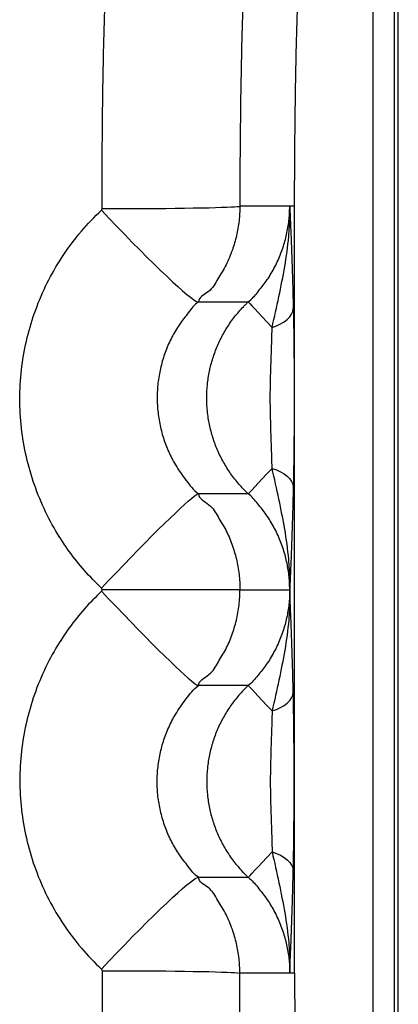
# Paper-space layout '1012-790 Hybird Padfoot' of a CAD drawing. Header units: millimetres. Extents: x 51 to 2966, y 67 to 3970.
# Tile 3 of 115: x 1105 to 1251, y 507 to 887. Entities that reach past the tile are written whole.
import ezdxf

# ---------------------------------------------------------------- set-up
doc = ezdxf.new("R2010")
doc.units = ezdxf.units.MM

psp = doc.layouts.new('1012-790 Hybird Padfoot')

# ---------------------------------------------------------------- linework, layer by layer
at = {"color": 7, "linetype": 'Continuous', "lineweight": 25}
for p, q in [((1251.3, 117.24), (1251.3, 1217.24)), ((1241.67, 272.42), (1241.67, 1062.07)), ((1249.67, 1062.07), (1249.67, 272.42)), ((1209.43, 815.28), (1190.2, 815.28)), ((1211.3, 815.28), (1209.43, 815.28)), ((1211.3, 519.21), (1211.3, 815.28)), ((1174.22, 778.27), (1193.42, 778.27)), ((1193.42, 704.25), (1174.27, 704.25)), ((1190.25, 667.24), (1137.09, 667.24)), ((1190.25, 667.24), (1209.43, 667.24)), ((1193.42, 630.24), (1174.27, 630.24)), ((1174.22, 556.22), (1193.42, 556.22)), ((1209.43, 519.21), (1190.2, 519.21)), ((1211.3, 519.21), (1209.43, 519.21))]:
    psp.add_line(p, q, dxfattribs=at)
at = {"color": 7, "linetype": 'Continuous', "lineweight": 25, "flags": 128}
for points in [[(1136.79, 813.72), (1139.79, 810.54), (1142.8, 807.39), (1145.79, 804.29), (1148.73, 801.28), (1151.6, 798.36), (1154.39, 795.58), (1157.06, 792.94), (1159.61, 790.46), (1162, 788.18), (1164.22, 786.09), (1166.26, 784.22), (1168.1, 782.59), (1169.72, 781.21), (1171.12, 780.08), (1172.27, 779.21), (1173.18, 778.62), (1173.83, 778.3), (1174.22, 778.27)], [(1137.04, 814.31), (1141.25, 814.31), (1145.45, 814.32), (1149.61, 814.33), (1153.71, 814.35), (1157.71, 814.38), (1161.59, 814.42), (1165.31, 814.46), (1168.86, 814.5), (1172.21, 814.55), (1175.33, 814.61), (1178.2, 814.67), (1180.8, 814.74), (1183.12, 814.81), (1185.13, 814.88), (1186.82, 814.96), (1188.18, 815.03), (1189.2, 815.11), (1189.88, 815.19), (1190.2, 815.28)], [(1193.42, 778.27), (1193.63, 778.04), (1194.13, 777.51), (1194.9, 776.69), (1195.96, 775.57), (1197.27, 774.17), (1198.83, 772.51), (1200.62, 770.6), (1202.63, 768.47)], [(1202.63, 768.47), (1204.35, 769.07), (1205.92, 769.78), (1207.3, 770.6), (1208.48, 771.51), (1209.44, 772.49), (1210.15, 773.54), (1210.61, 774.62), (1210.8, 775.72)], [(1193.42, 704.25), (1193.63, 704.48), (1194.13, 705.01), (1194.9, 705.83), (1195.96, 706.95), (1197.27, 708.35), (1198.83, 710.01), (1200.62, 711.92), (1202.63, 714.05)], [(1202.63, 714.05), (1204.35, 713.45), (1205.92, 712.74), (1207.3, 711.92), (1208.48, 711.01), (1209.44, 710.03), (1210.15, 708.98), (1210.61, 707.9), (1210.8, 706.8)], [(1136.84, 667.83), (1139.71, 670.88), (1142.58, 673.9), (1145.43, 676.89), (1148.25, 679.8), (1151.01, 682.64), (1153.69, 685.37), (1156.28, 687.98), (1158.75, 690.45), (1161.09, 692.75), (1163.28, 694.89), (1165.32, 696.83), (1167.17, 698.57), (1168.83, 700.1), (1170.29, 701.4), (1171.54, 702.47), (1172.57, 703.29), (1173.38, 703.86), (1173.94, 704.18), (1174.27, 704.25)], [(1136.84, 666.65), (1139.71, 663.61), (1142.58, 660.58), (1145.43, 657.6), (1148.25, 654.68), (1151.01, 651.85), (1153.69, 649.12), (1156.28, 646.51), (1158.75, 644.04), (1161.09, 641.73), (1163.28, 639.6), (1165.32, 637.65), (1167.17, 635.91), (1168.83, 634.39), (1170.29, 633.09), (1171.54, 632.02), (1172.57, 631.2), (1173.38, 630.62), (1173.94, 630.3), (1174.27, 630.24)], [(1193.42, 630.24), (1193.63, 630.01), (1194.13, 629.48), (1194.9, 628.65), (1195.96, 627.54), (1197.27, 626.14), (1198.83, 624.48), (1200.62, 622.57), (1202.63, 620.44)], [(1202.63, 620.44), (1204.35, 621.03), (1205.92, 621.75), (1207.3, 622.57), (1208.48, 623.48), (1209.44, 624.46), (1210.15, 625.5), (1210.61, 626.59), (1210.8, 627.69)], [(1193.42, 556.22), (1193.63, 556.44), (1194.13, 556.97), (1194.9, 557.8), (1195.96, 558.92), (1197.27, 560.32), (1198.83, 561.98), (1200.62, 563.88), (1202.63, 566.02)], [(1202.63, 566.02), (1204.35, 565.42), (1205.92, 564.71), (1207.3, 563.89), (1208.48, 562.98), (1209.44, 561.99), (1210.15, 560.95), (1210.61, 559.87), (1210.8, 558.77)], [(1136.79, 520.77), (1139.79, 523.95), (1142.8, 527.1), (1145.79, 530.2), (1148.73, 533.21), (1151.6, 536.12), (1154.39, 538.91), (1157.06, 541.55), (1159.61, 544.02), (1162, 546.31), (1164.22, 548.4), (1166.26, 550.26), (1168.1, 551.9), (1169.72, 553.28), (1171.12, 554.41), (1172.27, 555.28), (1173.18, 555.87), (1173.83, 556.18), (1174.22, 556.22)], [(1137.04, 520.18), (1141.25, 520.18), (1145.45, 520.17), (1149.61, 520.16), (1153.71, 520.13), (1157.71, 520.11), (1161.59, 520.07), (1165.31, 520.03), (1168.86, 519.98), (1172.21, 519.93), (1175.33, 519.88), (1178.2, 519.82), (1180.8, 519.75), (1183.12, 519.68), (1185.13, 519.61), (1186.82, 519.53), (1188.18, 519.45), (1189.2, 519.37), (1189.88, 519.29), (1190.2, 519.21)]]:
    psp.add_lwpolyline(points, dxfattribs=at)
at = {"color": 7, "linetype": 'Continuous', "lineweight": 25}
for points, knots in [([(1137.04, 814.31), (1137.08, 826.27), (1137.15, 850.19), (1137.87, 886.05), (1139.03, 921.88), (1140.68, 957.63), (1142.79, 993.32), (1145.39, 1028.93), (1148.42, 1064.51), (1150.84, 1088.19), (1152.05, 1100.03)], [0, 0, 0, 0, 0.125246, 0.250519, 0.375661, 0.500829, 0.62557, 0.750311, 0.875156, 1, 1, 1, 1]), ([(1205.02, 1097.49), (1205.02, 1097.49), (1193.92, 1086.39), (1204.73, 1048.64), (1195.44, 1004.41), (1194.21, 960.66), (1192.12, 921.56), (1191.04, 886.13), (1190.33, 850.72), (1190.2, 827.09), (1190.2, 815.28), (1190.2, 815.28)], [0, 0, 0, 0, 0, 0.166388, 0.33279, 0.499178, 0.624332, 0.749486, 0.874743, 1, 1, 1, 1, 1]), ([(1211.3, 815.28), (1211.35, 827.07), (1211.44, 850.65), (1212.18, 886.01), (1213.37, 921.36), (1215.04, 956.67), (1217.18, 991.94), (1219.81, 1027.16), (1222.87, 1062.35), (1225.32, 1085.78), (1226.54, 1097.49)], [0, 0, 0, 0, 0.12508, 0.250182, 0.375261, 0.500364, 0.625227, 0.750091, 0.875046, 1, 1, 1, 1]), ([(1136.84, 667.83), (1134.61, 670.05), (1130.16, 674.48), (1124.32, 681.88), (1118.8, 690.27), (1113.92, 699.76), (1109.9, 710.29), (1107.07, 721.21), (1105.51, 732.38), (1105.19, 743.65), (1106.13, 754.89), (1108.34, 765.95), (1111.77, 776.69), (1116.37, 786.99), (1122.13, 796.68), (1128.86, 805.73), (1134.15, 811.06), (1136.79, 813.72)], [0, 0, 0, 0, 0.057629, 0.115386, 0.173015, 0.241854, 0.310913, 0.379751, 0.448549, 0.517566, 0.586364, 0.655231, 0.724318, 0.793186, 0.862051, 0.931135, 1, 1, 1, 1]), ([(1190.2, 815.28), (1190.2, 815.28), (1190.2, 813.36), (1189.98, 809.53), (1189.01, 803.85), (1187.35, 798.16), (1185.03, 792.52), (1181.64, 787.21), (1178.94, 782.03), (1174.22, 780.08), (1174.22, 778.27), (1174.22, 778.27)], [0, 0, 0, 0, 0.000001, 0.138556, 0.277558, 0.416115, 0.566757, 0.717976, 0.868618, 0.999999, 1, 1, 1, 1]), ([(1193.42, 778.27), (1193.42, 778.27), (1194.84, 779.34), (1197.12, 782.14), (1200.55, 786.37), (1203.46, 791.18), (1205.88, 796.36), (1207.67, 801.65), (1208.83, 806.96), (1209.36, 811.48), (1209.41, 814.26), (1209.43, 815.28)], [0, 0, 0, 0, 0.0000018, 0.1289667, 0.2579313, 0.3955999, 0.5337082, 0.6713773, 0.7988933, 0.9264118, 1, 1, 1, 1]), ([(1202.63, 768.47), (1203.52, 772.45), (1205.3, 780.4), (1207.65, 791.93), (1209.06, 802.22), (1209.45, 809.55), (1209.46, 813.29), (1209.45, 814.54), (1209.44, 815.01), (1209.43, 815.19), (1209.43, 815.26), (1209.43, 815.28)], [0, 0, 0, 0, 0.249457, 0.499124, 0.748484, 0.915082, 0.96881, 0.988287, 0.99556, 0.999179, 1, 1, 1, 1]), ([(1209.43, 815.28), (1209.43, 815.27), (1209.55, 812.5), (1209.77, 807.46), (1210.07, 799.92), (1210.33, 792.48), (1210.58, 784.52), (1210.73, 778.65), (1210.8, 775.72)], [0, 0, 0, 0, 0.000839, 0.237152, 0.426232, 0.615249, 0.807676, 1, 1, 1, 1]), ([(1174.22, 778.27), (1174.22, 778.27), (1172.61, 777.26), (1170.34, 774.06), (1166.76, 769.66), (1163.89, 764.7), (1161.55, 759.49), (1159.82, 754.03), (1158.7, 748.42), (1158.23, 742.72), (1158.39, 737), (1159.18, 731.33), (1160.62, 725.79), (1162.66, 720.45), (1165.47, 714.9), (1169.41, 709.55), (1172.3, 705.61), (1174.27, 704.25), (1174.27, 704.25)], [0, 0, 0, 0, 0.000001, 0.068934, 0.138086, 0.207019, 0.275874, 0.34495, 0.413804, 0.482626, 0.551667, 0.620487, 0.689287, 0.758309, 0.82711, 0.913554, 0.999999, 1, 1, 1, 1]), ([(1193.42, 704.25), (1193.34, 704.33), (1193.26, 704.4), (1193.1, 704.55), (1192.86, 704.78), (1192.32, 705.31), (1191.87, 705.77), (1190.97, 706.71), (1190.39, 707.35), (1188.7, 709.3), (1187.64, 710.65), (1185.66, 713.47), (1184.75, 714.93), (1183.48, 717.2), (1183.07, 717.97), (1182.3, 719.53), (1181.94, 720.32), (1180.91, 722.69), (1180.31, 724.3), (1179.28, 727.58), (1178.84, 729.25), (1178.31, 731.78), (1178.16, 732.64), (1177.9, 734.35), (1177.78, 735.22), (1177.52, 737.81), (1177.43, 739.53), (1177.43, 742.97), (1177.52, 744.68), (1177.78, 747.26), (1177.89, 748.11), (1178.15, 749.82), (1178.3, 750.68), (1178.83, 753.24), (1179.27, 754.91), (1180.3, 758.19), (1180.9, 759.8), (1182.26, 762.96), (1183.03, 764.51), (1184.29, 766.78), (1184.74, 767.53), (1185.66, 769.01), (1186.14, 769.73), (1187.63, 771.85), (1188.69, 773.21), (1190.38, 775.17), (1190.97, 775.81), (1191.87, 776.75), (1192.17, 777.06), (1192.63, 777.51), (1192.86, 777.74), (1193.1, 777.97), (1193.26, 778.12), (1193.34, 778.19), (1193.42, 778.27)], [0, 0, 0, 0, 0.003906, 0.003906, 0.007812, 0.015625, 0.03125, 0.03125, 0.0625, 0.0625, 0.125, 0.125, 0.1875, 0.1875, 0.21875, 0.21875, 0.25, 0.25, 0.3125, 0.3125, 0.375, 0.375, 0.40625, 0.40625, 0.4375, 0.4375, 0.5, 0.5, 0.5625, 0.5625, 0.59375, 0.59375, 0.625, 0.625, 0.6875, 0.6875, 0.75, 0.75, 0.8125, 0.8125, 0.84375, 0.84375, 0.875, 0.875, 0.9375, 0.9375, 0.96875, 0.96875, 0.984375, 0.984375, 0.992188, 0.996094, 0.996094, 1, 1, 1, 1]), ([(1210.8, 775.72), (1210.85, 773.33), (1210.95, 768.62), (1211.05, 760.91), (1211.11, 753.05), (1211.14, 745.49), (1211.14, 738.37), (1211.12, 731.74), (1211.08, 725.17), (1211.01, 718.75), (1210.92, 712.53), (1210.84, 708.71), (1210.8, 706.8)], [0, 0, 0, 0, 0.11518, 0.225911, 0.337196, 0.44814, 0.539693, 0.631419, 0.722919, 0.815222, 0.9078, 1, 1, 1, 1]), ([(1202.63, 714.05), (1202.6, 715.53), (1202.53, 718.49), (1202.38, 723.3), (1202.17, 729.21), (1201.96, 736.25), (1201.92, 743.77), (1202.08, 750.69), (1202.3, 756.93), (1202.51, 762.98), (1202.59, 766.64), (1202.63, 768.47)], [0, 0, 0, 0, 0.089958, 0.180321, 0.270441, 0.41219, 0.554041, 0.66584, 0.777909, 0.889392, 1, 1, 1, 1]), ([(1209.43, 667.24), (1209.43, 667.26), (1209.43, 667.33), (1209.44, 667.51), (1209.45, 667.98), (1209.46, 669.23), (1209.45, 672.97), (1209.06, 680.3), (1207.65, 690.59), (1205.3, 702.12), (1203.52, 710.07), (1202.63, 714.05)], [0, 0, 0, 0, 0.000821, 0.004441, 0.011713, 0.03119, 0.084918, 0.251516, 0.500876, 0.750543, 1, 1, 1, 1]), ([(1174.27, 704.25), (1174.27, 704.25), (1174.27, 702.31), (1179.03, 700.36), (1181.7, 695.32), (1184.91, 690.32), (1187.22, 684.83), (1188.96, 679.09), (1190.05, 673.2), (1190.19, 669.22), (1190.25, 667.24)], [0, 0, 0, 0, 0.000001, 0.140848, 0.282165, 0.423014, 0.567462, 0.712418, 0.856866, 1, 1, 1, 1]), ([(1209.43, 667.24), (1209.43, 667.24), (1209.43, 668.26), (1209.35, 671.04), (1208.84, 675.56), (1207.67, 680.87), (1205.89, 686.16), (1203.45, 691.34), (1200.56, 696.15), (1197.11, 700.36), (1194.88, 703.24), (1193.42, 704.25), (1193.42, 704.25)], [0, 0, 0, 0, 0.0000014, 0.0735883, 0.2011066, 0.3286228, 0.4662919, 0.6044003, 0.7420687, 0.8710333, 0.9999983, 1, 1, 1, 1]), ([(1210.8, 706.8), (1210.73, 703.92), (1210.59, 698.17), (1210.34, 690.25), (1210.07, 682.74), (1209.77, 675.1), (1209.55, 670.02), (1209.43, 667.25), (1209.43, 667.24)], [0, 0, 0, 0, 0.188441, 0.376977, 0.569879, 0.762849, 0.999161, 1, 1, 1, 1]), ([(1136.84, 666.65), (1134.61, 664.44), (1130.16, 660.01), (1124.32, 652.6), (1118.8, 644.22), (1113.92, 634.73), (1109.9, 624.2), (1107.07, 613.28), (1105.51, 602.11), (1105.19, 590.84), (1106.13, 579.6), (1108.34, 568.54), (1111.77, 557.8), (1116.37, 547.5), (1122.13, 537.81), (1128.86, 528.76), (1134.15, 523.43), (1136.79, 520.77)], [0, 0, 0, 0, 0.057629, 0.115386, 0.173015, 0.241854, 0.310913, 0.379751, 0.448549, 0.517566, 0.586364, 0.655231, 0.724318, 0.793186, 0.862051, 0.931135, 1, 1, 1, 1]), ([(1174.27, 630.24), (1174.27, 630.24), (1174.27, 632.18), (1179.03, 634.12), (1181.7, 639.17), (1184.91, 644.17), (1187.22, 649.66), (1188.96, 655.4), (1190.05, 661.29), (1190.19, 665.27), (1190.25, 667.24)], [0, 0, 0, 0, 0.000001, 0.1408477, 0.2821653, 0.4230142, 0.5674616, 0.7124175, 0.8568661, 1, 1, 1, 1]), ([(1209.43, 667.24), (1209.43, 667.24), (1209.43, 666.23), (1209.35, 663.45), (1208.84, 658.93), (1207.67, 653.62), (1205.89, 648.33), (1203.45, 643.15), (1200.56, 638.33), (1197.11, 634.13), (1194.88, 631.25), (1193.42, 630.24), (1193.42, 630.24)], [0, 0, 0, 0, 0.000001, 0.073588, 0.201107, 0.328623, 0.466292, 0.6044, 0.742069, 0.871033, 0.999998, 1, 1, 1, 1]), ([(1209.43, 667.24), (1209.43, 667.23), (1209.43, 667.16), (1209.44, 666.98), (1209.45, 666.51), (1209.46, 665.25), (1209.45, 661.52), (1209.06, 654.19), (1207.65, 643.9), (1205.3, 632.37), (1203.52, 624.41), (1202.63, 620.44)], [0, 0, 0, 0, 0.000821, 0.004441, 0.011713, 0.03119, 0.084918, 0.251516, 0.500876, 0.750543, 1, 1, 1, 1]), ([(1210.8, 627.69), (1210.73, 630.56), (1210.59, 636.31), (1210.34, 644.24), (1210.07, 651.74), (1209.77, 659.39), (1209.55, 664.47), (1209.43, 667.23), (1209.43, 667.24)], [0, 0, 0, 0, 0.1884414, 0.3769772, 0.5698794, 0.762849, 0.9991614, 1, 1, 1, 1]), ([(1174.22, 556.22), (1174.22, 556.22), (1172.61, 557.23), (1170.34, 560.43), (1166.76, 564.82), (1163.89, 569.79), (1161.55, 575), (1159.82, 580.45), (1158.7, 586.06), (1158.23, 591.77), (1158.39, 597.49), (1159.18, 603.16), (1160.62, 608.7), (1162.66, 614.04), (1165.47, 619.59), (1169.41, 624.94), (1172.3, 628.88), (1174.27, 630.24), (1174.27, 630.24)], [0, 0, 0, 0, 0.000001, 0.068934, 0.138086, 0.207019, 0.275874, 0.34495, 0.413804, 0.482626, 0.551667, 0.620487, 0.689287, 0.758309, 0.82711, 0.913554, 0.999999, 1, 1, 1, 1]), ([(1193.42, 630.24), (1193.34, 630.16), (1193.26, 630.09), (1193.1, 629.94), (1192.86, 629.71), (1192.32, 629.18), (1191.87, 628.72), (1190.97, 627.78), (1190.39, 627.14), (1188.7, 625.19), (1187.64, 623.83), (1185.66, 621.02), (1184.75, 619.56), (1183.48, 617.29), (1183.07, 616.52), (1182.3, 614.96), (1181.94, 614.17), (1180.91, 611.79), (1180.31, 610.18), (1179.28, 606.91), (1178.84, 605.24), (1178.31, 602.7), (1178.16, 601.85), (1177.9, 600.13), (1177.78, 599.27), (1177.52, 596.68), (1177.43, 594.96), (1177.43, 591.52), (1177.52, 589.8), (1177.78, 587.23), (1177.89, 586.38), (1178.15, 584.66), (1178.3, 583.81), (1178.83, 581.25), (1179.27, 579.58), (1180.3, 576.3), (1180.9, 574.69), (1182.26, 571.53), (1183.03, 569.98), (1184.29, 567.71), (1184.74, 566.95), (1185.66, 565.48), (1186.14, 564.76), (1187.63, 562.64), (1188.69, 561.28), (1190.38, 559.32), (1190.97, 558.68), (1191.87, 557.74), (1192.17, 557.43), (1192.63, 556.97), (1192.86, 556.75), (1193.1, 556.52), (1193.26, 556.37), (1193.34, 556.29), (1193.42, 556.22)], [0, 0, 0, 0, 0.003906, 0.003906, 0.007812, 0.015625, 0.03125, 0.03125, 0.0625, 0.0625, 0.125, 0.125, 0.1875, 0.1875, 0.21875, 0.21875, 0.25, 0.25, 0.3125, 0.3125, 0.375, 0.375, 0.40625, 0.40625, 0.4375, 0.4375, 0.5, 0.5, 0.5625, 0.5625, 0.59375, 0.59375, 0.625, 0.625, 0.6875, 0.6875, 0.75, 0.75, 0.8125, 0.8125, 0.84375, 0.84375, 0.875, 0.875, 0.9375, 0.9375, 0.96875, 0.96875, 0.984375, 0.984375, 0.992188, 0.996094, 0.996094, 1, 1, 1, 1]), ([(1210.8, 558.77), (1210.85, 561.16), (1210.95, 565.86), (1211.05, 573.58), (1211.11, 581.44), (1211.14, 589), (1211.14, 596.12), (1211.12, 602.75), (1211.08, 609.32), (1211.01, 615.74), (1210.92, 621.96), (1210.84, 625.78), (1210.8, 627.69)], [0, 0, 0, 0, 0.11518, 0.225911, 0.337196, 0.44814, 0.539693, 0.631419, 0.722919, 0.815222, 0.9078, 1, 1, 1, 1]), ([(1202.63, 620.44), (1202.6, 618.96), (1202.53, 616), (1202.38, 611.19), (1202.17, 605.28), (1201.96, 598.23), (1201.92, 590.72), (1202.08, 583.8), (1202.3, 577.56), (1202.51, 571.51), (1202.59, 567.84), (1202.63, 566.02)], [0, 0, 0, 0, 0.089958, 0.180321, 0.270441, 0.41219, 0.554041, 0.66584, 0.777909, 0.889392, 1, 1, 1, 1]), ([(1202.63, 566.02), (1203.52, 562.04), (1205.3, 554.09), (1207.65, 542.55), (1209.06, 532.27), (1209.45, 524.94), (1209.46, 521.2), (1209.45, 519.95), (1209.44, 519.48), (1209.43, 519.29), (1209.43, 519.22), (1209.43, 519.21)], [0, 0, 0, 0, 0.249457, 0.499124, 0.748484, 0.915082, 0.96881, 0.988287, 0.99556, 0.999179, 1, 1, 1, 1]), ([(1209.43, 519.21), (1209.43, 519.22), (1209.55, 521.99), (1209.77, 527.02), (1210.07, 534.57), (1210.33, 542), (1210.58, 549.97), (1210.73, 555.83), (1210.8, 558.77)], [0, 0, 0, 0, 0.000839, 0.237152, 0.426232, 0.615249, 0.807676, 1, 1, 1, 1]), ([(1190.2, 519.21), (1190.2, 519.21), (1190.2, 521.12), (1189.98, 524.96), (1189.01, 530.64), (1187.35, 536.32), (1185.03, 541.96), (1181.64, 547.28), (1178.94, 552.46), (1174.22, 554.41), (1174.22, 556.22), (1174.22, 556.22)], [0, 0, 0, 0, 0.000001, 0.138556, 0.277558, 0.416115, 0.566757, 0.717976, 0.868618, 0.999999, 1, 1, 1, 1]), ([(1193.42, 556.22), (1193.42, 556.22), (1194.84, 555.15), (1197.12, 552.35), (1200.55, 548.11), (1203.46, 543.31), (1205.88, 538.13), (1207.67, 532.84), (1208.83, 527.53), (1209.36, 523.01), (1209.41, 520.23), (1209.43, 519.21)], [0, 0, 0, 0, 0.0000018, 0.1289667, 0.2579313, 0.3955999, 0.5337082, 0.6713773, 0.7988933, 0.9264118, 1, 1, 1, 1]), ([(1137.04, 520.18), (1137.08, 508.22), (1137.15, 484.3), (1137.87, 448.44), (1139.03, 412.61), (1140.68, 376.85), (1142.79, 341.17), (1145.39, 305.56), (1148.42, 269.98), (1150.84, 246.3), (1152.05, 234.46)], [0, 0, 0, 0, 0.125246, 0.250519, 0.375661, 0.500829, 0.62557, 0.750311, 0.875156, 1, 1, 1, 1]), ([(1205.02, 237), (1205.02, 237), (1193.92, 248.09), (1204.73, 285.84), (1195.44, 330.08), (1194.21, 373.83), (1192.12, 412.93), (1191.04, 448.36), (1190.33, 483.77), (1190.2, 507.4), (1190.2, 519.21), (1190.2, 519.21)], [0, 0, 0, 0, 0, 0.166388, 0.33279, 0.499178, 0.624332, 0.749486, 0.874743, 1, 1, 1, 1, 1]), ([(1211.3, 519.21), (1211.35, 507.42), (1211.44, 483.84), (1212.18, 448.48), (1213.37, 413.12), (1215.04, 377.81), (1217.18, 342.55), (1219.81, 307.33), (1222.87, 272.14), (1225.32, 248.71), (1226.54, 237)], [0, 0, 0, 0, 0.12508, 0.250182, 0.375261, 0.500364, 0.625227, 0.750091, 0.875046, 1, 1, 1, 1])]:
    psp.add_open_spline(points, degree=3, knots=knots, dxfattribs=at)
for points in [[(1136.79, 813.72), (1136.95, 813.87), (1137.04, 814.09), (1137.04, 814.31)], [(1137.09, 667.24), (1137.09, 667.47), (1137, 667.68), (1136.84, 667.83)], [(1137.09, 667.24), (1137.09, 667.02), (1137, 666.81), (1136.84, 666.65)], [(1136.79, 520.77), (1136.95, 520.62), (1137.04, 520.4), (1137.04, 520.18)]]:
    psp.add_open_spline(points, degree=3, dxfattribs=at)

doc.saveas('drawing.dxf')
